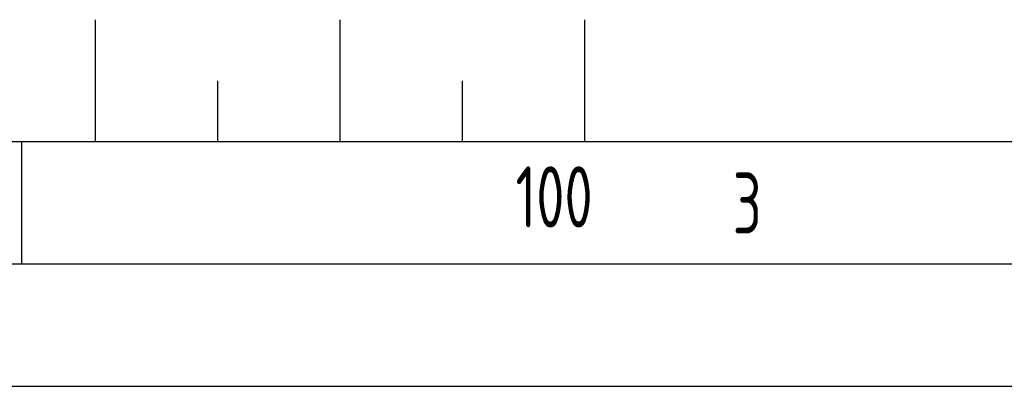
# Model space of a CAD drawing. Header units: millimetres. Extents: x 0 to 5940, y 0 to 4200.
# Tile 12 of 51: x 969 to 1372, y 0 to 150. Entities that reach past the tile are written whole.
import ezdxf

# ---------------------------------------------------------------- set-up
doc = ezdxf.new("R2010")
doc.units = ezdxf.units.MM
doc.header["$LTSCALE"] = 50
doc.layers.get('0').update_dxf_attribs({"linetype": 'CONTINUOUS'})
doc.layers.add('KSB-BLATTRAND', color=2, linetype='CONTINUOUS')
doc.styles.get("Standard").update_dxf_attribs({"font": 'ISOCP.SHX'})

# ---------------------------------------------------------------- blocks, each defined once
blk = doc.blocks.new('Rahmen_A2')
at = {"color": 1, "ltscale": 150}
for p, q in [((584, 10), (10, 10)), ((0, 0), (594, 0))]:
    blk.add_line(p, q, dxfattribs=at)
at = {"layer": 'KSB-BLATTRAND'}
for p, q in [((100, 15), (100, 10)), ((110, 15), (110, 10)), ((120, 15), (120, 10)), ((105, 12.5), (105, 10)), ((115, 12.5), (115, 10)), ((97, 5), (97, 10)), ((589, 5), (5, 5))]:
    blk.add_line(p, q, dxfattribs=at)
at = {"layer": 'KSB-BLATTRAND', "width": 0.75}
for s, p in [('100', (117.1875, 6.5)), ('3', (126.0625, 6.25))]:
    blk.add_text(s, height=2.5, dxfattribs=at).set_placement(p)

msp = doc.modelspace()

# ---------------------------------------------------------------- block references
at = {"layer": 'KSB-BLATTRAND', "xscale": 10, "yscale": 10, "zscale": 10}
msp.add_blockref('Rahmen_A2', (0, 0), dxfattribs=at)

doc.saveas('drawing.dxf')
